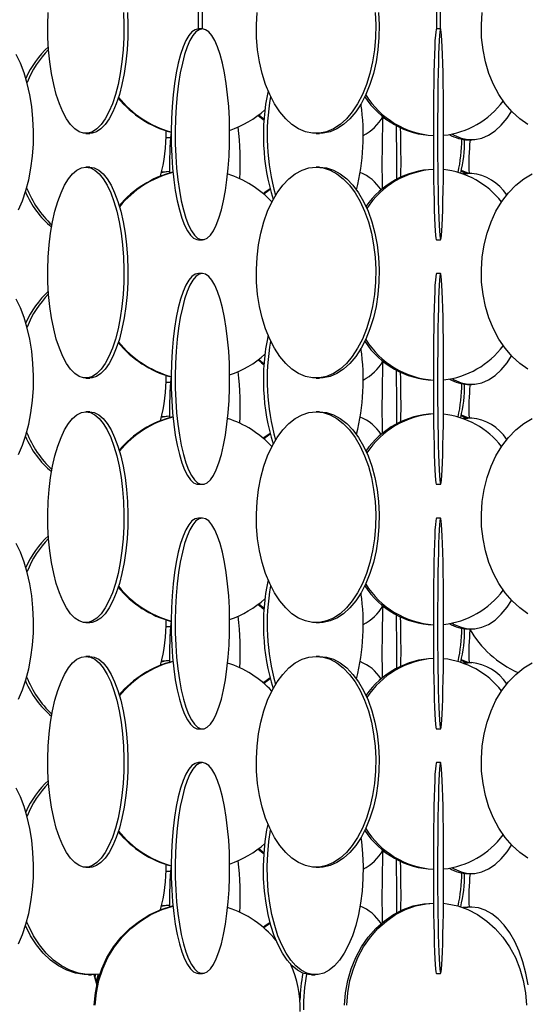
# Model space of a CAD drawing. Header units: millimetres. Extents: x 245 to 1837, y 202 to 1990.
# Tile 4 of 23: x 396 to 517, y 1064 to 1297. Entities that reach past the tile are written whole.
import ezdxf

# ---------------------------------------------------------------- set-up
doc = ezdxf.new("R2010")
doc.units = ezdxf.units.MM

msp = doc.modelspace()

# ---------------------------------------------------------------- linework, layer by layer
at = {"color": 7, "linetype": 'Continuous', "lineweight": 25}
for p, q in [((438.74, 1950.11), (438.74, 1294.91)), ((439.74, 1294.91), (439.74, 1950.11)), ((495.22, 1950.11), (495.22, 1294.91)), ((496.22, 1294.91), (496.22, 1950.11)), ((439.74, 1294.91), (438.74, 1294.91)), ((496.22, 1294.91), (495.22, 1294.91)), ((412.08, 1270.11), (413.01, 1270.11)), ((466.68, 1270.11), (467.5, 1270.11)), ((502.61, 1268.61), (502.7, 1268.61)), ((502.7, 1268.61), (503.53, 1268.61)), ((503.53, 1268.61), (503.61, 1268.61)), ((413.01, 1262.11), (412.08, 1262.11)), ((467.5, 1262.11), (466.68, 1262.11)), ((502.39, 1260.6), (501.09, 1261.12)), ((502.95, 1260.61), (501.14, 1261.3)), ((502.7, 1260.61), (501.51, 1260.52)), ((502.7, 1260.61), (502.61, 1260.61)), ((503.53, 1260.61), (502.7, 1260.61)), ((503.61, 1260.61), (503.53, 1260.61)), ((438.76, 1244.91), (439.72, 1244.91)), ((495.22, 1244.91), (496.22, 1244.91)), ((439.72, 1236.91), (438.76, 1236.91)), ((496.22, 1236.91), (495.22, 1236.91)), ((412.08, 1212.11), (413.01, 1212.11)), ((466.68, 1212.11), (467.5, 1212.11)), ((502.61, 1210.61), (502.7, 1210.61)), ((502.7, 1210.61), (503.53, 1210.61)), ((503.53, 1210.61), (503.61, 1210.61)), ((413.01, 1204.11), (412.08, 1204.11)), ((467.5, 1204.11), (466.68, 1204.11)), ((502.39, 1202.6), (501.09, 1203.12)), ((502.95, 1202.61), (501.14, 1203.3)), ((502.7, 1202.61), (501.51, 1202.52)), ((502.7, 1202.61), (502.61, 1202.61)), ((503.53, 1202.61), (502.7, 1202.61)), ((503.61, 1202.61), (503.53, 1202.61)), ((438.76, 1186.91), (439.72, 1186.91)), ((495.22, 1186.91), (496.22, 1186.91)), ((439.72, 1178.91), (438.76, 1178.91)), ((496.22, 1178.91), (495.22, 1178.91)), ((412.08, 1154.11), (413.01, 1154.11)), ((466.68, 1154.11), (467.5, 1154.11)), ((502.61, 1152.61), (502.7, 1152.61)), ((502.7, 1152.61), (503.53, 1152.61)), ((413.01, 1146.11), (412.08, 1146.11)), ((467.5, 1146.11), (466.68, 1146.11)), ((502.39, 1144.6), (501.09, 1145.12)), ((502.95, 1144.61), (501.14, 1145.3)), ((502.7, 1144.61), (501.51, 1144.52)), ((502.7, 1144.61), (502.61, 1144.61)), ((503.53, 1144.61), (502.7, 1144.61)), ((503.61, 1144.61), (503.53, 1144.61)), ((438.76, 1128.91), (439.72, 1128.91)), ((495.22, 1128.91), (496.22, 1128.91)), ((439.72, 1120.91), (438.76, 1120.91)), ((496.22, 1120.91), (495.22, 1120.91)), ((412.08, 1096.11), (413.01, 1096.11)), ((466.68, 1096.11), (467.5, 1096.11)), ((502.61, 1094.61), (502.7, 1094.61)), ((502.7, 1094.61), (503.53, 1094.61)), ((503.53, 1094.61), (503.61, 1094.61)), ((502.7, 1086.61), (501.51, 1086.52)), ((502.7, 1086.61), (502.61, 1086.61)), ((503.53, 1086.61), (502.7, 1086.61)), ((503.61, 1086.61), (503.53, 1086.61)), ((412.71, 1070.61), (413.42, 1070.61)), ((414.34, 1070.64), (414.2, 1070.12)), ((415, 1070.71), (414.55, 1068.92)), ((438.76, 1070.91), (439.72, 1070.91)), ((465.59, 1070.61), (466.48, 1070.61)), ((495.22, 1070.91), (496.22, 1070.91))]:
    msp.add_line(p, q, dxfattribs=at)
at = {"color": 7, "linetype": 'Continuous', "lineweight": 25, "flags": 128}
for points in [[(421, 1298.8), (421.1, 1295.85), (421.07, 1292.89), (420.91, 1289.96), (420.63, 1287.1), (420.23, 1284.36), (419.71, 1281.76), (419.09, 1279.36), (418.36, 1277.17), (417.55, 1275.24), (416.67, 1273.58), (415.72, 1272.23), (414.71, 1271.2), (413.67, 1270.5), (412.61, 1270.15), (411.54, 1270.15), (410.48, 1270.5), (409.44, 1271.2), (408.44, 1272.23), (407.49, 1273.58), (406.6, 1275.24), (405.79, 1277.17), (405.07, 1279.36), (404.45, 1281.76), (403.93, 1284.36), (403.53, 1287.1), (403.25, 1289.96), (403.09, 1292.89), (403.06, 1295.85), (403.15, 1298.8)], [(421.94, 1298.8), (422.03, 1295.85), (422, 1292.89), (421.84, 1289.96), (421.56, 1287.1), (421.16, 1284.36), (420.64, 1281.76), (420.02, 1279.36), (419.3, 1277.17), (418.49, 1275.24), (417.6, 1273.58), (416.65, 1272.23), (415.65, 1271.2), (414.61, 1270.5), (413.55, 1270.15), (413.01, 1270.11)], [(480.68, 1298.8), (480.83, 1295.85), (480.78, 1292.89), (480.53, 1289.96), (480.09, 1287.1), (479.46, 1284.36), (478.65, 1281.76), (477.67, 1279.36), (476.54, 1277.17), (475.27, 1275.24), (473.88, 1273.58), (472.39, 1272.23), (470.81, 1271.2), (469.18, 1270.5), (467.52, 1270.15), (465.84, 1270.15), (464.17, 1270.5), (462.54, 1271.2), (460.97, 1272.23), (459.48, 1273.58), (458.09, 1275.24), (456.82, 1277.17), (455.68, 1279.36), (454.71, 1281.76), (453.9, 1284.36), (453.27, 1287.1), (452.82, 1289.96), (452.58, 1292.89), (452.53, 1295.85), (452.68, 1298.8)], [(481.5, 1298.8), (481.65, 1295.85), (481.6, 1292.89), (481.36, 1289.96), (480.91, 1287.1), (480.28, 1284.36), (479.47, 1281.76), (478.5, 1279.36), (477.36, 1277.17), (476.09, 1275.24), (474.7, 1273.58), (473.21, 1272.23), (471.64, 1271.2), (470.01, 1270.5), (468.34, 1270.15), (467.5, 1270.11)], [(516.94, 1272.23), (514.99, 1273.58), (513.17, 1275.24), (511.5, 1277.17), (510.02, 1279.36), (508.74, 1281.76), (507.68, 1284.36), (506.86, 1287.1), (506.28, 1289.96), (505.95, 1292.89), (505.89, 1295.85), (506.08, 1298.8)], [(438.76, 1294.91), (437.99, 1294.73), (437.24, 1294.21), (436.51, 1293.34), (435.81, 1292.15), (435.15, 1290.64), (434.54, 1288.85), (433.99, 1286.78), (433.51, 1284.48), (433.1, 1281.98), (432.77, 1279.3), (432.52, 1276.5), (432.37, 1273.6), (432.3, 1270.65), (432.32, 1267.69), (432.43, 1264.76), (432.64, 1261.9), (432.92, 1259.16), (433.29, 1256.56), (433.74, 1254.16), (434.26, 1251.97), (434.84, 1250.04), (435.47, 1248.38), (436.15, 1247.03), (436.87, 1246), (437.61, 1245.3), (438.37, 1244.95), (438.76, 1244.91)], [(439.72, 1294.91), (438.96, 1294.73), (438.2, 1294.21), (437.47, 1293.34), (436.77, 1292.15), (436.11, 1290.64), (435.51, 1288.85), (434.96, 1286.78), (434.47, 1284.48), (434.07, 1281.98), (433.74, 1279.3), (433.49, 1276.5), (433.33, 1273.6), (433.27, 1270.65), (433.29, 1267.69), (433.4, 1264.76), (433.6, 1261.9), (433.89, 1259.16), (434.26, 1256.56), (434.71, 1254.16), (435.22, 1251.97), (435.8, 1250.04), (436.44, 1248.38), (437.12, 1247.03), (437.84, 1246), (438.58, 1245.3), (439.34, 1244.95), (440.1, 1244.95), (440.86, 1245.3), (441.61, 1246), (442.33, 1247.03), (443.01, 1248.38), (443.64, 1250.04), (444.22, 1251.97), (444.74, 1254.16), (445.18, 1256.56), (445.55, 1259.16), (445.84, 1261.9), (446.04, 1264.76), (446.16, 1267.69), (446.18, 1270.65), (446.11, 1273.6), (445.95, 1276.5), (445.71, 1279.3), (445.38, 1281.98), (444.97, 1284.48), (444.49, 1286.78), (443.94, 1288.85), (443.33, 1290.64), (442.67, 1292.15), (441.97, 1293.34), (441.24, 1294.21), (440.49, 1294.73), (439.72, 1294.91)], [(495.22, 1294.91), (495.14, 1294.73), (495.05, 1294.21), (494.97, 1293.34), (494.89, 1292.15), (494.82, 1290.64), (494.75, 1288.85), (494.69, 1286.78), (494.64, 1284.48), (494.59, 1281.98), (494.56, 1279.3), (494.53, 1276.5), (494.51, 1273.6), (494.51, 1270.65), (494.51, 1267.69), (494.52, 1264.76), (494.54, 1261.9), (494.57, 1259.16), (494.62, 1256.56), (494.67, 1254.16), (494.72, 1251.97), (494.79, 1250.04), (494.86, 1248.38), (494.93, 1247.03), (495.01, 1246), (495.09, 1245.3), (495.18, 1244.95), (495.22, 1244.91)], [(496.22, 1294.91), (496.14, 1294.73), (496.05, 1294.21), (495.97, 1293.34), (495.89, 1292.15), (495.82, 1290.64), (495.75, 1288.85), (495.69, 1286.78), (495.64, 1284.48), (495.59, 1281.98), (495.56, 1279.3), (495.53, 1276.5), (495.51, 1273.6), (495.51, 1270.65), (495.51, 1267.69), (495.52, 1264.76), (495.54, 1261.9), (495.57, 1259.16), (495.62, 1256.56), (495.66, 1254.16), (495.72, 1251.97), (495.79, 1250.04), (495.86, 1248.38), (495.93, 1247.03), (496.01, 1246), (496.09, 1245.3), (496.18, 1244.95), (496.26, 1244.95), (496.35, 1245.3), (496.43, 1246), (496.51, 1247.03), (496.58, 1248.38), (496.65, 1250.04), (496.72, 1251.97), (496.78, 1254.16), (496.83, 1256.56), (496.87, 1259.16), (496.9, 1261.9), (496.92, 1264.76), (496.93, 1267.69), (496.94, 1270.65), (496.93, 1273.6), (496.91, 1276.5), (496.88, 1279.3), (496.85, 1281.98), (496.8, 1284.48), (496.75, 1286.78), (496.69, 1288.85), (496.62, 1290.64), (496.55, 1292.15), (496.47, 1293.34), (496.39, 1294.21), (496.31, 1294.73), (496.22, 1294.91)], [(396.06, 1251.97), (397.01, 1254.16), (397.83, 1256.56), (398.51, 1259.16), (399.04, 1261.9), (399.41, 1264.76), (399.62, 1267.69), (399.66, 1270.65), (399.53, 1273.6), (399.24, 1276.5), (398.79, 1279.3), (398.19, 1281.98), (397.44, 1284.48), (396.55, 1286.78), (395.55, 1288.85)], [(498.97, 1269.99), (499.46, 1269.7), (501.06, 1269), (502.7, 1268.65), (504.35, 1268.65), (505.99, 1269), (507.6, 1269.7), (509.14, 1270.73), (510.61, 1272.08), (511.98, 1273.74), (513.05, 1275.36)], [(452.92, 1274.4), (453.7, 1273.74), (454.33, 1273.24)], [(453.1, 1274.54), (454.04, 1273.74), (454.35, 1273.49)], [(431.11, 1269.25), (431.99, 1269.15), (432.17, 1269.14)], [(431.11, 1269.17), (431.36, 1269.15), (432.12, 1269.11)], [(412.08, 1262.11), (413.15, 1261.93), (414.2, 1261.41), (415.22, 1260.54), (416.2, 1259.35), (417.12, 1257.84), (417.97, 1256.05), (418.74, 1253.98), (419.41, 1251.68), (419.98, 1249.18), (420.44, 1246.5), (420.78, 1243.7), (421, 1240.8), (421.1, 1237.85), (421.07, 1234.89), (420.91, 1231.96), (420.63, 1229.1), (420.23, 1226.36), (419.71, 1223.76), (419.09, 1221.36), (418.36, 1219.17), (417.55, 1217.24), (416.67, 1215.58), (415.72, 1214.23), (414.71, 1213.2), (413.67, 1212.5), (412.61, 1212.15), (411.54, 1212.15), (410.48, 1212.5), (409.44, 1213.2), (408.44, 1214.23), (407.49, 1215.58), (406.6, 1217.24), (405.79, 1219.17), (405.07, 1221.36), (404.45, 1223.76), (403.93, 1226.36), (403.53, 1229.1), (403.25, 1231.96), (403.09, 1234.89), (403.06, 1237.85), (403.15, 1240.8), (403.37, 1243.7), (403.72, 1246.5), (404.17, 1249.18), (404.75, 1251.68), (405.42, 1253.98), (406.19, 1256.05), (407.04, 1257.84), (407.96, 1259.35), (408.94, 1260.54), (409.96, 1261.41), (411.01, 1261.93), (412.08, 1262.11)], [(413.01, 1262.11), (414.08, 1261.93), (415.13, 1261.41), (416.15, 1260.54), (417.13, 1259.35), (418.05, 1257.84), (418.9, 1256.05), (419.67, 1253.98), (420.34, 1251.68), (420.91, 1249.18), (421.37, 1246.5), (421.72, 1243.7), (421.94, 1240.8), (422.03, 1237.85), (422, 1234.89), (421.84, 1231.96), (421.56, 1229.1), (421.16, 1226.36), (420.64, 1223.76), (420.02, 1221.36), (419.3, 1219.17), (418.49, 1217.24), (417.6, 1215.58), (416.65, 1214.23), (415.65, 1213.2), (414.61, 1212.5), (413.55, 1212.15), (413.01, 1212.11)], [(431.95, 1261.06), (430.85, 1260.93), (429.97, 1260.77)], [(431.95, 1261.1), (430.22, 1260.93), (430.01, 1260.9)], [(466.68, 1262.11), (468.35, 1261.93), (470, 1261.41), (471.61, 1260.54), (473.14, 1259.35), (474.59, 1257.84), (475.92, 1256.05), (477.12, 1253.98), (478.18, 1251.68), (479.08, 1249.18), (479.8, 1246.5), (480.33, 1243.7), (480.68, 1240.8), (480.83, 1237.85), (480.78, 1234.89), (480.53, 1231.96), (480.09, 1229.1), (479.46, 1226.36), (478.65, 1223.76), (477.67, 1221.36), (476.54, 1219.17), (475.27, 1217.24), (473.88, 1215.58), (472.39, 1214.23), (470.81, 1213.2), (469.18, 1212.5), (467.52, 1212.15), (465.84, 1212.15), (464.17, 1212.5), (462.54, 1213.2), (460.97, 1214.23), (459.48, 1215.58), (458.09, 1217.24), (456.82, 1219.17), (455.68, 1221.36), (454.71, 1223.76), (453.9, 1226.36), (453.27, 1229.1), (452.82, 1231.96), (452.58, 1234.89), (452.53, 1237.85), (452.68, 1240.8), (453.02, 1243.7), (453.56, 1246.5), (454.28, 1249.18), (455.17, 1251.68), (456.23, 1253.98), (457.44, 1256.05), (458.77, 1257.84), (460.21, 1259.35), (461.75, 1260.54), (463.35, 1261.41), (465, 1261.93), (466.68, 1262.11)], [(467.5, 1262.11), (469.18, 1261.93), (470.83, 1261.41), (472.43, 1260.54), (473.97, 1259.35), (475.41, 1257.84), (476.74, 1256.05), (477.95, 1253.98), (479.01, 1251.68), (479.9, 1249.18), (480.62, 1246.5), (481.16, 1243.7), (481.5, 1240.8), (481.65, 1237.85), (481.6, 1234.89), (481.36, 1231.96), (480.91, 1229.1), (480.28, 1226.36), (479.47, 1223.76), (478.5, 1221.36), (477.36, 1219.17), (476.09, 1217.24), (474.7, 1215.58), (473.21, 1214.23), (471.64, 1213.2), (470.01, 1212.5), (468.34, 1212.15), (467.5, 1212.11)], [(503.53, 1260.61), (501.88, 1260.43), (501.79, 1260.41)], [(516.94, 1214.23), (514.99, 1215.58), (513.17, 1217.24), (511.5, 1219.17), (510.02, 1221.36), (508.74, 1223.76), (507.68, 1226.36), (506.86, 1229.1), (506.28, 1231.96), (505.95, 1234.89), (505.89, 1237.85), (506.08, 1240.8), (506.54, 1243.7), (507.24, 1246.5), (508.18, 1249.18), (509.35, 1251.68), (510.74, 1253.98), (512.31, 1256.05), (514.06, 1257.84), (515.95, 1259.35), (517.96, 1260.54)], [(455.77, 1256.98), (454.83, 1256.34), (454.14, 1255.83)], [(455.82, 1256.79), (455.17, 1256.34), (454.31, 1255.69)], [(438.76, 1236.91), (437.99, 1236.73), (437.24, 1236.21), (436.51, 1235.34), (435.81, 1234.15), (435.15, 1232.64), (434.54, 1230.85), (433.99, 1228.78), (433.51, 1226.48), (433.1, 1223.98), (432.77, 1221.3), (432.52, 1218.5), (432.37, 1215.6), (432.3, 1212.65), (432.32, 1209.69), (432.43, 1206.76), (432.64, 1203.9), (432.92, 1201.16), (433.29, 1198.56), (433.74, 1196.16), (434.26, 1193.97), (434.84, 1192.04), (435.47, 1190.38), (436.15, 1189.03), (436.87, 1188), (437.61, 1187.3), (438.37, 1186.95), (438.76, 1186.91)], [(439.72, 1236.91), (438.96, 1236.73), (438.2, 1236.21), (437.47, 1235.34), (436.77, 1234.15), (436.11, 1232.64), (435.51, 1230.85), (434.96, 1228.78), (434.47, 1226.48), (434.07, 1223.98), (433.74, 1221.3), (433.49, 1218.5), (433.33, 1215.6), (433.27, 1212.65), (433.29, 1209.69), (433.4, 1206.76), (433.6, 1203.9), (433.89, 1201.16), (434.26, 1198.56), (434.71, 1196.16), (435.22, 1193.97), (435.8, 1192.04), (436.44, 1190.38), (437.12, 1189.03), (437.84, 1188), (438.58, 1187.3), (439.34, 1186.95), (440.1, 1186.95), (440.86, 1187.3), (441.61, 1188), (442.33, 1189.03), (443.01, 1190.38), (443.64, 1192.04), (444.22, 1193.97), (444.74, 1196.16), (445.18, 1198.56), (445.55, 1201.16), (445.84, 1203.9), (446.04, 1206.76), (446.16, 1209.69), (446.18, 1212.65), (446.11, 1215.6), (445.95, 1218.5), (445.71, 1221.3), (445.38, 1223.98), (444.97, 1226.48), (444.49, 1228.78), (443.94, 1230.85), (443.33, 1232.64), (442.67, 1234.15), (441.97, 1235.34), (441.24, 1236.21), (440.49, 1236.73), (439.72, 1236.91)], [(495.22, 1236.91), (495.14, 1236.73), (495.05, 1236.21), (494.97, 1235.34), (494.89, 1234.15), (494.82, 1232.64), (494.75, 1230.85), (494.69, 1228.78), (494.64, 1226.48), (494.59, 1223.98), (494.56, 1221.3), (494.53, 1218.5), (494.51, 1215.6), (494.51, 1212.65), (494.51, 1209.69), (494.52, 1206.76), (494.54, 1203.9), (494.57, 1201.16), (494.62, 1198.56), (494.67, 1196.16), (494.72, 1193.97), (494.79, 1192.04), (494.86, 1190.38), (494.93, 1189.03), (495.01, 1188), (495.09, 1187.3), (495.18, 1186.95), (495.22, 1186.91)], [(496.22, 1236.91), (496.14, 1236.73), (496.05, 1236.21), (495.97, 1235.34), (495.89, 1234.15), (495.82, 1232.64), (495.75, 1230.85), (495.69, 1228.78), (495.64, 1226.48), (495.59, 1223.98), (495.56, 1221.3), (495.53, 1218.5), (495.51, 1215.6), (495.51, 1212.65), (495.51, 1209.69), (495.52, 1206.76), (495.54, 1203.9), (495.57, 1201.16), (495.62, 1198.56), (495.66, 1196.16), (495.72, 1193.97), (495.79, 1192.04), (495.86, 1190.38), (495.93, 1189.03), (496.01, 1188), (496.09, 1187.3), (496.18, 1186.95), (496.26, 1186.95), (496.35, 1187.3), (496.43, 1188), (496.51, 1189.03), (496.58, 1190.38), (496.65, 1192.04), (496.72, 1193.97), (496.78, 1196.16), (496.83, 1198.56), (496.87, 1201.16), (496.9, 1203.9), (496.92, 1206.76), (496.93, 1209.69), (496.94, 1212.65), (496.93, 1215.6), (496.91, 1218.5), (496.88, 1221.3), (496.85, 1223.98), (496.8, 1226.48), (496.75, 1228.78), (496.69, 1230.85), (496.62, 1232.64), (496.55, 1234.15), (496.47, 1235.34), (496.39, 1236.21), (496.31, 1236.73), (496.22, 1236.91)], [(396.06, 1193.97), (397.01, 1196.16), (397.83, 1198.56), (398.51, 1201.16), (399.04, 1203.9), (399.41, 1206.76), (399.62, 1209.69), (399.66, 1212.65), (399.53, 1215.6), (399.24, 1218.5), (398.79, 1221.3), (398.19, 1223.98), (397.44, 1226.48), (396.55, 1228.78), (395.55, 1230.85)], [(498.97, 1211.99), (499.46, 1211.7), (501.06, 1211), (502.7, 1210.65), (504.35, 1210.65), (505.99, 1211), (507.6, 1211.7), (509.14, 1212.73), (510.61, 1214.08), (511.98, 1215.74), (513.05, 1217.36)], [(452.92, 1216.4), (453.7, 1215.74), (454.33, 1215.24)], [(453.1, 1216.54), (454.04, 1215.74), (454.35, 1215.49)], [(431.11, 1211.25), (431.99, 1211.15), (432.17, 1211.14)], [(431.11, 1211.17), (431.36, 1211.15), (432.12, 1211.11)], [(412.08, 1204.11), (413.15, 1203.93), (414.2, 1203.41), (415.22, 1202.54), (416.2, 1201.35), (417.12, 1199.84), (417.97, 1198.05), (418.74, 1195.98), (419.41, 1193.68), (419.98, 1191.18), (420.44, 1188.5), (420.78, 1185.7), (421, 1182.8), (421.1, 1179.85), (421.07, 1176.89), (420.91, 1173.96), (420.63, 1171.1), (420.23, 1168.36), (419.71, 1165.76), (419.09, 1163.36), (418.36, 1161.17), (417.55, 1159.24), (416.67, 1157.58), (415.72, 1156.23), (414.71, 1155.2), (413.67, 1154.5), (412.61, 1154.15), (411.54, 1154.15), (410.48, 1154.5), (409.44, 1155.2), (408.44, 1156.23), (407.49, 1157.58), (406.6, 1159.24), (405.79, 1161.17), (405.07, 1163.36), (404.45, 1165.76), (403.93, 1168.36), (403.53, 1171.1), (403.25, 1173.96), (403.09, 1176.89), (403.06, 1179.85), (403.15, 1182.8), (403.37, 1185.7), (403.72, 1188.5), (404.17, 1191.18), (404.75, 1193.68), (405.42, 1195.98), (406.19, 1198.05), (407.04, 1199.84), (407.96, 1201.35), (408.94, 1202.54), (409.96, 1203.41), (411.01, 1203.93), (412.08, 1204.11)], [(413.01, 1204.11), (414.08, 1203.93), (415.13, 1203.41), (416.15, 1202.54), (417.13, 1201.35), (418.05, 1199.84), (418.9, 1198.05), (419.67, 1195.98), (420.34, 1193.68), (420.91, 1191.18), (421.37, 1188.5), (421.72, 1185.7), (421.94, 1182.8), (422.03, 1179.85), (422, 1176.89), (421.84, 1173.96), (421.56, 1171.1), (421.16, 1168.36), (420.64, 1165.76), (420.02, 1163.36), (419.3, 1161.17), (418.49, 1159.24), (417.6, 1157.58), (416.65, 1156.23), (415.65, 1155.2), (414.61, 1154.5), (413.55, 1154.15), (413.01, 1154.11)], [(431.95, 1203.06), (430.85, 1202.93), (429.97, 1202.77)], [(431.95, 1203.1), (430.22, 1202.93), (430.01, 1202.9)], [(466.68, 1204.11), (468.35, 1203.93), (470, 1203.41), (471.61, 1202.54), (473.14, 1201.35), (474.59, 1199.84), (475.92, 1198.05), (477.12, 1195.98), (478.18, 1193.68), (479.08, 1191.18), (479.8, 1188.5), (480.33, 1185.7), (480.68, 1182.8), (480.83, 1179.85), (480.78, 1176.89), (480.53, 1173.96), (480.09, 1171.1), (479.46, 1168.36), (478.65, 1165.76), (477.67, 1163.36), (476.54, 1161.17), (475.27, 1159.24), (473.88, 1157.58), (472.39, 1156.23), (470.81, 1155.2), (469.18, 1154.5), (467.52, 1154.15), (465.84, 1154.15), (464.17, 1154.5), (462.54, 1155.2), (460.97, 1156.23), (459.48, 1157.58), (458.09, 1159.24), (456.82, 1161.17), (455.68, 1163.36), (454.71, 1165.76), (453.9, 1168.36), (453.27, 1171.1), (452.82, 1173.96), (452.58, 1176.89), (452.53, 1179.85), (452.68, 1182.8), (453.02, 1185.7), (453.56, 1188.5), (454.28, 1191.18), (455.17, 1193.68), (456.23, 1195.98), (457.44, 1198.05), (458.77, 1199.84), (460.21, 1201.35), (461.75, 1202.54), (463.35, 1203.41), (465, 1203.93), (466.68, 1204.11)], [(467.5, 1204.11), (469.18, 1203.93), (470.83, 1203.41), (472.43, 1202.54), (473.97, 1201.35), (475.41, 1199.84), (476.74, 1198.05), (477.95, 1195.98), (479.01, 1193.68), (479.9, 1191.18), (480.62, 1188.5), (481.16, 1185.7), (481.5, 1182.8), (481.65, 1179.85), (481.6, 1176.89), (481.36, 1173.96), (480.91, 1171.1), (480.28, 1168.36), (479.47, 1165.76), (478.5, 1163.36), (477.36, 1161.17), (476.09, 1159.24), (474.7, 1157.58), (473.21, 1156.23), (471.64, 1155.2), (470.01, 1154.5), (468.34, 1154.15), (467.5, 1154.11)], [(503.53, 1202.61), (501.88, 1202.43), (501.79, 1202.41)], [(516.94, 1156.23), (514.99, 1157.58), (513.17, 1159.24), (511.5, 1161.17), (510.02, 1163.36), (508.74, 1165.76), (507.68, 1168.36), (506.86, 1171.1), (506.28, 1173.96), (505.95, 1176.89), (505.89, 1179.85), (506.08, 1182.8), (506.54, 1185.7), (507.24, 1188.5), (508.18, 1191.18), (509.35, 1193.68), (510.74, 1195.98), (512.31, 1198.05), (514.06, 1199.84), (515.95, 1201.35), (517.96, 1202.54)], [(455.77, 1198.98), (454.83, 1198.34), (454.14, 1197.83)], [(455.82, 1198.79), (455.17, 1198.34), (454.31, 1197.69)], [(438.76, 1178.91), (437.99, 1178.73), (437.24, 1178.21), (436.51, 1177.34), (435.81, 1176.15), (435.15, 1174.64), (434.54, 1172.85), (433.99, 1170.78), (433.51, 1168.48), (433.1, 1165.98), (432.77, 1163.3), (432.52, 1160.5), (432.37, 1157.6), (432.3, 1154.65), (432.32, 1151.69), (432.43, 1148.76), (432.64, 1145.9), (432.92, 1143.16), (433.29, 1140.56), (433.74, 1138.16), (434.26, 1135.97), (434.84, 1134.04), (435.47, 1132.38), (436.15, 1131.03), (436.87, 1130), (437.61, 1129.3), (438.37, 1128.95), (438.76, 1128.91)], [(439.72, 1178.91), (438.96, 1178.73), (438.2, 1178.21), (437.47, 1177.34), (436.77, 1176.15), (436.11, 1174.64), (435.51, 1172.85), (434.96, 1170.78), (434.47, 1168.48), (434.07, 1165.98), (433.74, 1163.3), (433.49, 1160.5), (433.33, 1157.6), (433.27, 1154.65), (433.29, 1151.69), (433.4, 1148.76), (433.6, 1145.9), (433.89, 1143.16), (434.26, 1140.56), (434.71, 1138.16), (435.22, 1135.97), (435.8, 1134.04), (436.44, 1132.38), (437.12, 1131.03), (437.84, 1130), (438.58, 1129.3), (439.34, 1128.95), (440.1, 1128.95), (440.86, 1129.3), (441.61, 1130), (442.33, 1131.03), (443.01, 1132.38), (443.64, 1134.04), (444.22, 1135.97), (444.74, 1138.16), (445.18, 1140.56), (445.55, 1143.16), (445.84, 1145.9), (446.04, 1148.76), (446.16, 1151.69), (446.18, 1154.65), (446.11, 1157.6), (445.95, 1160.5), (445.71, 1163.3), (445.38, 1165.98), (444.97, 1168.48), (444.49, 1170.78), (443.94, 1172.85), (443.33, 1174.64), (442.67, 1176.15), (441.97, 1177.34), (441.24, 1178.21), (440.49, 1178.73), (439.72, 1178.91)], [(495.22, 1178.91), (495.14, 1178.73), (495.05, 1178.21), (494.97, 1177.34), (494.89, 1176.15), (494.82, 1174.64), (494.75, 1172.85), (494.69, 1170.78), (494.64, 1168.48), (494.59, 1165.98), (494.56, 1163.3), (494.53, 1160.5), (494.51, 1157.6), (494.51, 1154.65), (494.51, 1151.69), (494.52, 1148.76), (494.54, 1145.9), (494.57, 1143.16), (494.62, 1140.56), (494.67, 1138.16), (494.72, 1135.97), (494.79, 1134.04), (494.86, 1132.38), (494.93, 1131.03), (495.01, 1130), (495.09, 1129.3), (495.18, 1128.95), (495.22, 1128.91)], [(496.22, 1178.91), (496.14, 1178.73), (496.05, 1178.21), (495.97, 1177.34), (495.89, 1176.15), (495.82, 1174.64), (495.75, 1172.85), (495.69, 1170.78), (495.64, 1168.48), (495.59, 1165.98), (495.56, 1163.3), (495.53, 1160.5), (495.51, 1157.6), (495.51, 1154.65), (495.51, 1151.69), (495.52, 1148.76), (495.54, 1145.9), (495.57, 1143.16), (495.62, 1140.56), (495.66, 1138.16), (495.72, 1135.97), (495.79, 1134.04), (495.86, 1132.38), (495.93, 1131.03), (496.01, 1130), (496.09, 1129.3), (496.18, 1128.95), (496.26, 1128.95), (496.35, 1129.3), (496.43, 1130), (496.51, 1131.03), (496.58, 1132.38), (496.65, 1134.04), (496.72, 1135.97), (496.78, 1138.16), (496.83, 1140.56), (496.87, 1143.16), (496.9, 1145.9), (496.92, 1148.76), (496.93, 1151.69), (496.94, 1154.65), (496.93, 1157.6), (496.91, 1160.5), (496.88, 1163.3), (496.85, 1165.98), (496.8, 1168.48), (496.75, 1170.78), (496.69, 1172.85), (496.62, 1174.64), (496.55, 1176.15), (496.47, 1177.34), (496.39, 1178.21), (496.31, 1178.73), (496.22, 1178.91)], [(396.06, 1135.97), (397.01, 1138.16), (397.83, 1140.56), (398.51, 1143.16), (399.04, 1145.9), (399.41, 1148.76), (399.62, 1151.69), (399.66, 1154.65), (399.53, 1157.6), (399.24, 1160.5), (398.79, 1163.3), (398.19, 1165.98), (397.44, 1168.48), (396.55, 1170.78), (395.55, 1172.85)], [(452.92, 1158.4), (453.7, 1157.74), (454.33, 1157.24)], [(453.1, 1158.54), (454.04, 1157.74), (454.35, 1157.49)], [(498.97, 1153.99), (499.46, 1153.7), (501.06, 1153), (502.7, 1152.65), (504.35, 1152.65), (505.99, 1153), (507.6, 1153.7), (509.14, 1154.73), (510.61, 1156.08), (511.98, 1157.74), (513.05, 1159.36)], [(431.11, 1153.25), (431.99, 1153.15), (432.17, 1153.14)], [(431.11, 1153.17), (431.36, 1153.15), (432.12, 1153.11)], [(412.08, 1146.11), (413.15, 1145.93), (414.2, 1145.41), (415.22, 1144.54), (416.2, 1143.35), (417.12, 1141.84), (417.97, 1140.05), (418.74, 1137.98), (419.41, 1135.68), (419.98, 1133.18), (420.44, 1130.5), (420.78, 1127.7), (421, 1124.8), (421.1, 1121.85), (421.07, 1118.89), (420.91, 1115.96), (420.63, 1113.1), (420.23, 1110.36), (419.71, 1107.76), (419.09, 1105.36), (418.36, 1103.17), (417.55, 1101.24), (416.67, 1099.58), (415.72, 1098.23), (414.71, 1097.2), (413.67, 1096.5), (412.61, 1096.15), (411.54, 1096.15), (410.48, 1096.5), (409.44, 1097.2), (408.44, 1098.23), (407.49, 1099.58), (406.6, 1101.24), (405.79, 1103.17), (405.07, 1105.36), (404.45, 1107.76), (403.93, 1110.36), (403.53, 1113.1), (403.25, 1115.96), (403.09, 1118.89), (403.06, 1121.85), (403.15, 1124.8), (403.37, 1127.7), (403.72, 1130.5), (404.17, 1133.18), (404.75, 1135.68), (405.42, 1137.98), (406.19, 1140.05), (407.04, 1141.84), (407.96, 1143.35), (408.94, 1144.54), (409.96, 1145.41), (411.01, 1145.93), (412.08, 1146.11)], [(413.01, 1146.11), (414.08, 1145.93), (415.13, 1145.41), (416.15, 1144.54), (417.13, 1143.35), (418.05, 1141.84), (418.9, 1140.05), (419.67, 1137.98), (420.34, 1135.68), (420.91, 1133.18), (421.37, 1130.5), (421.72, 1127.7), (421.94, 1124.8), (422.03, 1121.85), (422, 1118.89), (421.84, 1115.96), (421.56, 1113.1), (421.16, 1110.36), (420.64, 1107.76), (420.02, 1105.36), (419.3, 1103.17), (418.49, 1101.24), (417.6, 1099.58), (416.65, 1098.23), (415.65, 1097.2), (414.61, 1096.5), (413.55, 1096.15), (413.01, 1096.11)], [(431.95, 1145.06), (430.85, 1144.93), (429.97, 1144.77)], [(431.95, 1145.1), (430.22, 1144.93), (430.01, 1144.9)], [(466.68, 1146.11), (468.35, 1145.93), (470, 1145.41), (471.61, 1144.54), (473.14, 1143.35), (474.59, 1141.84), (475.92, 1140.05), (477.12, 1137.98), (478.18, 1135.68), (479.08, 1133.18), (479.8, 1130.5), (480.33, 1127.7), (480.68, 1124.8), (480.83, 1121.85), (480.78, 1118.89), (480.53, 1115.96), (480.09, 1113.1), (479.46, 1110.36), (478.65, 1107.76), (477.67, 1105.36), (476.54, 1103.17), (475.27, 1101.24), (473.88, 1099.58), (472.39, 1098.23), (470.81, 1097.2), (469.18, 1096.5), (467.52, 1096.15), (465.84, 1096.15), (464.17, 1096.5), (462.54, 1097.2), (460.97, 1098.23), (459.48, 1099.58), (458.09, 1101.24), (456.82, 1103.17), (455.68, 1105.36), (454.71, 1107.76), (453.9, 1110.36), (453.27, 1113.1), (452.82, 1115.96), (452.58, 1118.89), (452.53, 1121.85), (452.68, 1124.8), (453.02, 1127.7), (453.56, 1130.5), (454.28, 1133.18), (455.17, 1135.68), (456.23, 1137.98), (457.44, 1140.05), (458.77, 1141.84), (460.21, 1143.35), (461.75, 1144.54), (463.35, 1145.41), (465, 1145.93), (466.68, 1146.11)], [(467.5, 1146.11), (469.18, 1145.93), (470.83, 1145.41), (472.43, 1144.54), (473.97, 1143.35), (475.41, 1141.84), (476.74, 1140.05), (477.95, 1137.98), (479.01, 1135.68), (479.9, 1133.18), (480.62, 1130.5), (481.16, 1127.7), (481.5, 1124.8), (481.65, 1121.85), (481.6, 1118.89), (481.36, 1115.96), (480.91, 1113.1), (480.28, 1110.36), (479.47, 1107.76), (478.5, 1105.36), (477.36, 1103.17), (476.09, 1101.24), (474.7, 1099.58), (473.21, 1098.23), (471.64, 1097.2), (470.01, 1096.5), (468.34, 1096.15), (467.5, 1096.11)], [(503.53, 1144.61), (501.88, 1144.43), (501.79, 1144.41)], [(516.94, 1098.23), (514.99, 1099.58), (513.17, 1101.24), (511.5, 1103.17), (510.02, 1105.36), (508.74, 1107.76), (507.68, 1110.36), (506.86, 1113.1), (506.28, 1115.96), (505.95, 1118.89), (505.89, 1121.85), (506.08, 1124.8), (506.54, 1127.7), (507.24, 1130.5), (508.18, 1133.18), (509.35, 1135.68), (510.74, 1137.98), (512.31, 1140.05), (514.06, 1141.84), (515.95, 1143.35), (517.96, 1144.54)], [(455.77, 1140.98), (454.83, 1140.34), (454.14, 1139.83)], [(455.82, 1140.79), (455.17, 1140.34), (454.31, 1139.69)], [(438.76, 1120.91), (437.99, 1120.73), (437.24, 1120.21), (436.51, 1119.34), (435.81, 1118.15), (435.15, 1116.64), (434.54, 1114.85), (433.99, 1112.78), (433.51, 1110.48), (433.1, 1107.98), (432.77, 1105.3), (432.52, 1102.5), (432.37, 1099.6), (432.3, 1096.65), (432.32, 1093.69), (432.43, 1090.76), (432.64, 1087.9), (432.92, 1085.16), (433.29, 1082.56), (433.74, 1080.16), (434.26, 1077.97), (434.84, 1076.04), (435.47, 1074.38), (436.15, 1073.03), (436.87, 1072), (437.61, 1071.3), (438.37, 1070.95), (438.76, 1070.91)], [(439.72, 1120.91), (438.96, 1120.73), (438.2, 1120.21), (437.47, 1119.34), (436.77, 1118.15), (436.11, 1116.64), (435.51, 1114.85), (434.96, 1112.78), (434.47, 1110.48), (434.07, 1107.98), (433.74, 1105.3), (433.49, 1102.5), (433.33, 1099.6), (433.27, 1096.65), (433.29, 1093.69), (433.4, 1090.76), (433.6, 1087.9), (433.89, 1085.16), (434.26, 1082.56), (434.71, 1080.16), (435.22, 1077.97), (435.8, 1076.04), (436.44, 1074.38), (437.12, 1073.03), (437.84, 1072), (438.58, 1071.3), (439.34, 1070.95), (440.1, 1070.95), (440.86, 1071.3), (441.61, 1072), (442.33, 1073.03), (443.01, 1074.38), (443.64, 1076.04), (444.22, 1077.97), (444.74, 1080.16), (445.18, 1082.56), (445.55, 1085.16), (445.84, 1087.9), (446.04, 1090.76), (446.16, 1093.69), (446.18, 1096.65), (446.11, 1099.6), (445.95, 1102.5), (445.71, 1105.3), (445.38, 1107.98), (444.97, 1110.48), (444.49, 1112.78), (443.94, 1114.85), (443.33, 1116.64), (442.67, 1118.15), (441.97, 1119.34), (441.24, 1120.21), (440.49, 1120.73), (439.72, 1120.91)], [(495.22, 1120.91), (495.14, 1120.73), (495.05, 1120.21), (494.97, 1119.34), (494.89, 1118.15), (494.82, 1116.64), (494.75, 1114.85), (494.69, 1112.78), (494.64, 1110.48), (494.59, 1107.98), (494.56, 1105.3), (494.53, 1102.5), (494.51, 1099.6), (494.51, 1096.65), (494.51, 1093.69), (494.52, 1090.76), (494.54, 1087.9), (494.57, 1085.16), (494.62, 1082.56), (494.67, 1080.16), (494.72, 1077.97), (494.79, 1076.04), (494.86, 1074.38), (494.93, 1073.03), (495.01, 1072), (495.09, 1071.3), (495.18, 1070.95), (495.22, 1070.91)], [(496.22, 1120.91), (496.14, 1120.73), (496.05, 1120.21), (495.97, 1119.34), (495.89, 1118.15), (495.82, 1116.64), (495.75, 1114.85), (495.69, 1112.78), (495.64, 1110.48), (495.59, 1107.98), (495.56, 1105.3), (495.53, 1102.5), (495.51, 1099.6), (495.51, 1096.65), (495.51, 1093.69), (495.52, 1090.76), (495.54, 1087.9), (495.57, 1085.16), (495.62, 1082.56), (495.66, 1080.16), (495.72, 1077.97), (495.79, 1076.04), (495.86, 1074.38), (495.93, 1073.03), (496.01, 1072), (496.09, 1071.3), (496.18, 1070.95), (496.26, 1070.95), (496.35, 1071.3), (496.43, 1072), (496.51, 1073.03), (496.58, 1074.38), (496.65, 1076.04), (496.72, 1077.97), (496.78, 1080.16), (496.83, 1082.56), (496.87, 1085.16), (496.9, 1087.9), (496.92, 1090.76), (496.93, 1093.69), (496.94, 1096.65), (496.93, 1099.6), (496.91, 1102.5), (496.88, 1105.3), (496.85, 1107.98), (496.8, 1110.48), (496.75, 1112.78), (496.69, 1114.85), (496.62, 1116.64), (496.55, 1118.15), (496.47, 1119.34), (496.39, 1120.21), (496.31, 1120.73), (496.22, 1120.91)], [(396.06, 1077.97), (397.01, 1080.16), (397.83, 1082.56), (398.51, 1085.16), (399.04, 1087.9), (399.41, 1090.76), (399.62, 1093.69), (399.66, 1096.65), (399.53, 1099.6), (399.24, 1102.5), (398.79, 1105.3), (398.19, 1107.98), (397.44, 1110.48), (396.55, 1112.78), (395.55, 1114.85)], [(465.59, 1070.61), (464.91, 1070.65), (463.57, 1071), (462.26, 1071.7), (461, 1072.73), (459.8, 1074.08), (458.68, 1075.74), (457.66, 1077.67), (456.75, 1079.86), (455.97, 1082.26), (455.32, 1084.86), (454.81, 1087.6), (454.45, 1090.46), (454.25, 1093.39), (454.21, 1096.35), (454.33, 1099.3), (454.61, 1102.2), (455.04, 1105), (455.29, 1106.25)], [(477.33, 1103.11), (477.45, 1102.2), (477.73, 1099.3), (477.85, 1096.35), (477.81, 1093.39), (477.61, 1090.46), (477.25, 1087.6), (476.75, 1084.86), (476.1, 1082.26), (475.31, 1079.86), (474.4, 1077.67), (473.38, 1075.74), (472.26, 1074.08), (471.06, 1072.73), (469.8, 1071.7), (468.49, 1071), (467.15, 1070.65), (465.8, 1070.65), (464.46, 1071), (463.15, 1071.7), (461.89, 1072.73), (460.69, 1074.08), (459.57, 1075.74), (458.55, 1077.67), (457.64, 1079.86), (456.86, 1082.26), (456.21, 1084.86), (455.7, 1087.6), (455.34, 1090.46), (455.15, 1093.39), (455.11, 1096.35), (455.22, 1099.3), (455.5, 1102.2), (455.91, 1104.88)], [(452.92, 1100.4), (453.7, 1099.74), (454.33, 1099.24)], [(453.1, 1100.54), (454.04, 1099.74), (454.35, 1099.49)], [(498.97, 1095.99), (499.46, 1095.7), (501.06, 1095), (502.7, 1094.65), (504.35, 1094.65), (505.99, 1095), (507.6, 1095.7), (509.14, 1096.73), (510.61, 1098.08), (511.98, 1099.74), (513.05, 1101.36)], [(431.11, 1095.25), (431.99, 1095.15), (432.17, 1095.14)], [(431.11, 1095.17), (431.36, 1095.15), (432.12, 1095.11)], [(414.07, 1063.35), (414.33, 1066.3), (414.92, 1069.2), (415.84, 1072), (417.08, 1074.68), (418.62, 1077.18), (420.43, 1079.48), (422.5, 1081.55), (424.79, 1083.34), (427.27, 1084.85), (429.9, 1086.04), (432.66, 1086.91), (432.73, 1086.93)], [(414.31, 1063.35), (414.56, 1066.3), (415.15, 1069.2), (416.08, 1072), (417.32, 1074.68), (418.85, 1077.18), (420.67, 1079.48), (422.73, 1081.55), (425.02, 1083.34), (427.5, 1084.85), (430.14, 1086.04), (432.73, 1086.87)], [(431.95, 1087.06), (430.85, 1086.93), (429.97, 1086.77)], [(431.95, 1087.1), (430.22, 1086.93), (430.01, 1086.9)], [(473.46, 1063.35), (473.68, 1066.3), (474.2, 1069.2), (475.01, 1072), (476.1, 1074.68), (477.44, 1077.18), (479.03, 1079.48), (480.85, 1081.55), (482.85, 1083.34), (485.03, 1084.85), (487.34, 1086.04), (489.75, 1086.91), (492.24, 1087.43), (494.58, 1087.61)], [(473.98, 1063.35), (474.2, 1066.3), (474.72, 1069.2), (475.53, 1072), (476.62, 1074.68), (477.97, 1077.18), (479.56, 1079.48), (481.37, 1081.55), (483.38, 1083.34), (485.55, 1084.85), (487.86, 1086.04), (490.28, 1086.91), (492.76, 1087.43), (494.55, 1087.59)], [(496.89, 1087.54), (497.8, 1087.43), (500.29, 1086.91), (502.7, 1086.04), (505.01, 1084.85), (507.19, 1083.34), (509.2, 1081.55), (511.01, 1079.48), (512.6, 1077.18), (513.95, 1074.68), (515.03, 1072), (515.84, 1069.2), (516.36, 1066.3), (516.59, 1063.35)], [(503.53, 1086.61), (501.88, 1086.43), (501.79, 1086.41)], [(516.97, 1068.2), (516.44, 1071), (515.73, 1073.68), (514.85, 1076.18), (513.81, 1078.48), (512.62, 1080.55), (511.31, 1082.34), (509.89, 1083.85), (508.38, 1085.04), (506.8, 1085.91), (505.18, 1086.43), (503.53, 1086.61), (503.53, 1086.61)], [(412.71, 1070.61), (411.66, 1070.65), (409.58, 1071), (407.54, 1071.7), (405.58, 1072.73), (403.71, 1074.08), (401.97, 1075.74), (400.38, 1077.67), (398.97, 1079.86), (397.75, 1082.26), (397.74, 1082.27)], [(415.39, 1070.76), (414.47, 1070.65), (412.37, 1070.65), (410.29, 1071), (408.25, 1071.7), (406.28, 1072.73), (404.42, 1074.08), (402.68, 1075.74), (401.09, 1077.67), (399.67, 1079.86), (398.45, 1082.26), (398.03, 1083.26)], [(455.77, 1082.98), (454.83, 1082.34), (454.14, 1081.83)], [(455.82, 1082.79), (455.17, 1082.34), (454.31, 1081.69)], [(413.96, 1070.62), (414.4, 1069.2), (414.66, 1068.13)], [(414.04, 1070.62), (414.47, 1069.2), (414.7, 1068.31)]]:
    msp.add_lwpolyline(points, dxfattribs=at)
at = {"color": 7, "linetype": 'Continuous', "lineweight": 25}
for centre, radius, start, end in [((418.54, 1274.1), 22.6, 132.7725, 156.2843), ((420.32, 1273.37), 23.88, 135.646, 158.2813), ((504.5, 1269.7), 50.33, 167.8941, 197.5547), ((438.56, 1293.8), 24.22, 219.1071, 254.9891), ((438.8, 1293.81), 24.23, 218.4853, 254.443), ((506, 1269.67), 50.93, 169.5922, 196.1635), ((495.23, 1289.86), 20.27, 213.0397, 267.9564), ((495.93, 1290.18), 20.61, 211.9843, 266.0288), ((494.76, 1289.82), 20.25, 276.1695, 323.552), ((438.43, 1293.73), 24.15, 288.6953, 311.8765), ((425.96, 1269.66), 51.91, 345.6275, 8.246), ((472.77, 1279.59), 11.17, 297.0652, 330.8198), ((814.83, 1262.98), 332.52, 178.0848, 181.0404), ((396.87, 1269.56), 34.24, 343.7626, 1.9959), ((508.93, 1263), 77.01, 174.4843, 181.6956), ((372.37, 1263), 76.33, 357.2887, 6.5051), ((144.2, 1262.99), 341.64, 359.3821, 1.5066), ((144.23, 1262.99), 342.6, 359.4675, 1.4145), ((502.82, 1277.22), 8.61, 238.6285, 269.2158), ((467.15, 1268.58), 34.08, 346.9686, 0.289), ((467.88, 1268.57), 34.04, 346.6165, 0.1237), ((558.27, 1262.99), 55.35, 174.1761, 182.4687), ((495.28, 1241.28), 20.34, 91.9761, 145.4964), ((495.87, 1241.17), 20.47, 93.7065, 146.8884), ((494.71, 1241.34), 20.32, 38.1778, 83.8199), ((438.53, 1237.46), 24.17, 103.8872, 140.0999), ((438.81, 1237.39), 24.25, 104.5036, 140.6777), ((438.41, 1237.43), 24.21, 42.7945, 72.4572), ((473.46, 1251.38), 10.16, 31.7415, 68.8255), ((502.62, 1249.6), 11.05, 32.7202, 85.3001), ((420.12, 1265.79), 23.68, 201.1253, 227.195), ((418.4, 1265.08), 22.46, 203.0838, 229.9039), ((418.54, 1216.1), 22.6, 132.7725, 156.2843), ((420.32, 1215.37), 23.88, 135.646, 158.2813), ((504.5, 1211.7), 50.33, 167.8941, 197.5547), ((495.93, 1232.18), 20.61, 211.9843, 266.0288), ((438.56, 1235.8), 24.22, 219.1071, 254.9891), ((438.8, 1235.81), 24.23, 218.4853, 254.443), ((506, 1211.67), 50.93, 169.5922, 196.1635), ((425.96, 1211.66), 51.91, 345.6275, 8.246), ((495.23, 1231.86), 20.27, 213.0397, 267.9564), ((494.76, 1231.82), 20.25, 276.1695, 323.552), ((438.43, 1235.73), 24.15, 288.6953, 311.8765), ((472.77, 1221.59), 11.17, 297.0652, 330.8198), ((814.83, 1204.98), 332.52, 178.0848, 181.0404), ((396.87, 1211.56), 34.24, 343.7626, 1.9959), ((508.93, 1205), 77.01, 174.4843, 181.6956), ((372.37, 1205), 76.33, 357.2887, 6.5051), ((144.2, 1204.99), 341.64, 359.3821, 1.5066), ((144.23, 1204.99), 342.6, 359.4675, 1.4145), ((502.82, 1219.22), 8.61, 238.6285, 269.2158), ((467.15, 1210.58), 34.08, 346.9686, 0.289), ((467.88, 1210.57), 34.04, 346.6165, 0.1237), ((558.27, 1204.99), 55.35, 174.1761, 182.4687), ((438.53, 1179.46), 24.17, 103.8872, 140.0999), ((438.81, 1179.39), 24.25, 104.5036, 140.6777), ((473.46, 1193.38), 10.16, 31.7415, 68.8255), ((495.28, 1183.28), 20.34, 91.9761, 145.4964), ((495.87, 1183.17), 20.47, 93.7065, 146.8884), ((494.71, 1183.34), 20.32, 38.1778, 83.8199), ((502.62, 1191.6), 11.05, 32.7202, 85.3001), ((438.41, 1179.43), 24.21, 42.7945, 72.4572), ((418.4, 1207.08), 22.46, 203.0838, 229.9039), ((420.12, 1207.79), 23.68, 201.1253, 227.195), ((418.54, 1158.1), 22.6, 132.7725, 156.2843), ((420.32, 1157.37), 23.88, 135.646, 158.2813), ((504.5, 1153.7), 50.33, 167.8941, 197.5547), ((495.93, 1174.18), 20.61, 211.9843, 266.0288), ((438.56, 1177.8), 24.22, 219.1071, 254.9891), ((438.8, 1177.81), 24.23, 218.4853, 254.443), ((506, 1153.67), 50.93, 169.5922, 196.1635), ((425.96, 1153.66), 51.91, 345.6275, 8.246), ((495.23, 1173.86), 20.27, 213.0397, 267.9564), ((494.76, 1173.82), 20.25, 276.1695, 323.552), ((438.43, 1177.73), 24.15, 288.6953, 311.8765), ((472.77, 1163.59), 11.17, 297.0652, 330.8198), ((814.83, 1146.98), 332.52, 178.0848, 181.0404), ((144.2, 1146.99), 341.64, 359.3821, 1.5066), ((396.87, 1153.56), 34.24, 343.7626, 1.9959), ((508.93, 1147), 77.01, 174.4843, 181.6956), ((372.37, 1147), 76.33, 357.2887, 6.5051), ((144.23, 1146.99), 342.6, 359.4675, 1.4145), ((502.82, 1161.22), 8.61, 238.6285, 269.2158), ((467.15, 1152.58), 34.08, 346.9686, 0.289), ((467.88, 1152.57), 34.04, 346.6165, 0.1237), ((558.27, 1146.99), 55.35, 174.1761, 182.4687), ((524.74, 1165.11), 25, 210, 245.9463), ((438.53, 1121.46), 24.17, 103.8872, 140.0999), ((438.81, 1121.39), 24.25, 104.5036, 140.6777), ((438.41, 1121.43), 24.21, 42.7945, 72.4572), ((473.46, 1135.38), 10.16, 31.7415, 68.8255), ((495.28, 1125.28), 20.34, 91.9761, 145.4964), ((495.87, 1125.17), 20.47, 93.7065, 146.8884), ((494.71, 1125.34), 20.32, 38.1778, 83.8199), ((502.62, 1133.6), 11.05, 32.7202, 85.3001), ((418.4, 1149.08), 22.46, 203.0838, 229.9039), ((420.12, 1149.79), 23.68, 201.1253, 227.195), ((418.54, 1100.1), 22.6, 132.7725, 156.2843), ((420.32, 1099.37), 23.88, 135.646, 158.2813), ((438.56, 1119.8), 24.22, 219.1071, 254.9891), ((438.8, 1119.81), 24.23, 218.4853, 254.443), ((495.23, 1115.86), 20.27, 213.0397, 267.9564), ((495.93, 1116.18), 20.61, 211.9843, 266.0288), ((494.76, 1115.82), 20.25, 276.1695, 323.552), ((438.43, 1119.73), 24.15, 288.6953, 311.8765), ((472.77, 1105.59), 11.17, 297.0652, 330.8198), ((814.83, 1088.98), 332.52, 178.0848, 181.0404), ((372.37, 1089), 76.33, 357.2887, 6.5051), ((144.2, 1088.99), 341.64, 359.3821, 1.5066), ((396.87, 1095.56), 34.24, 343.7626, 1.9959), ((508.93, 1089), 77.01, 174.4843, 181.6956), ((144.23, 1088.99), 342.6, 359.4675, 1.4145), ((502.82, 1103.22), 8.61, 238.6285, 269.2158), ((467.15, 1094.58), 34.08, 346.9686, 0.289), ((467.88, 1094.57), 34.04, 346.6165, 0.1237), ((558.27, 1088.99), 55.35, 174.1761, 182.4687), ((438.38, 1063.37), 24.28, 39.1502, 72.4265), ((473.46, 1077.38), 10.16, 31.7415, 68.8255), ((437.3, 1062.62), 25.61, 358.402, 24.0122), ((512.64, 1062.3), 49.86, 169.9413, 177.3971), ((514.6, 1062.18), 50.94, 170.3197, 179.9258)]:
    msp.add_arc(centre, radius, start, end, dxfattribs=at)

doc.saveas('drawing.dxf')
